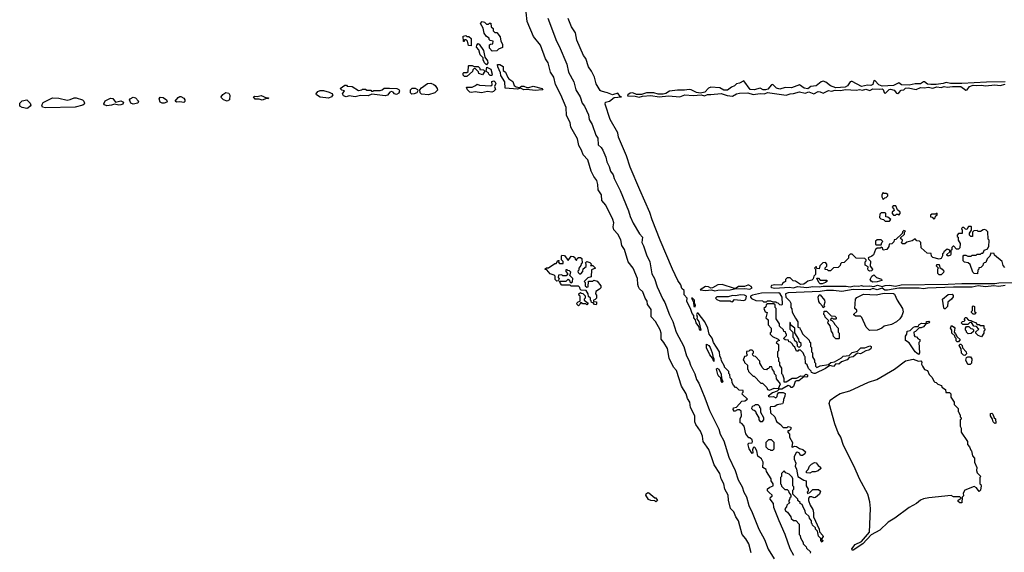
# Model space of a CAD drawing. Extents: x 2737958 to 2903317, y 894217 to 1030017.
# Tile 45 of 123: x 2767736 to 2777267, y 1018951 to 1024114. Entities that reach past the tile are written whole.
import ezdxf

# ---------------------------------------------------------------- set-up
doc = ezdxf.new("R2010")
doc.units = 0

msp = doc.modelspace()

# ---------------------------------------------------------------- linework, layer by layer
at = {"layer": '0CON05XD'}
for points in [[(2774818, 1018945), (2774793, 1019035), (2774765, 1019082.7), (2774730.2, 1019125), (2774693, 1019255), (2774668.9, 1019295), (2774649.2, 1019345), (2774615.3, 1019375), (2774595.8, 1019455.8), (2774594.8, 1019505), (2774560.4, 1019565), (2774552.7, 1019615), (2774524.8, 1019664.9), (2774513.5, 1019715), (2774460, 1019800), (2774436.6, 1019866.6), (2774407.5, 1019947.5), (2774351, 1020025), (2774346, 1020076), (2774326.5, 1020126.5), (2774280.3, 1020190.3), (2774273, 1020215), (2774272, 1020275), (2774231, 1020355), (2774222.3, 1020405), (2774201.2, 1020441.2), (2774187.2, 1020487.2), (2774143.2, 1020563.2), (2774094.1, 1020715), (2774064.8, 1020745), (2774022.8, 1020832.8), (2774007.6, 1020927.6), (2773972.8, 1020985), (2773946.1, 1021016.1), (2773944.8, 1021075), (2773936.1, 1021106.1), (2773889.2, 1021189.2), (2773848.3, 1021235), (2773850.3, 1021305), (2773826.1, 1021336.1), (2773812.8, 1021352.8), (2773810.7, 1021385), (2773790, 1021415), (2773769.4, 1021475), (2773735.9, 1021505), (2773725.8, 1021525), (2773718.4, 1021548.4), (2773715.9, 1021605), (2773675, 1021706.6), (2773627.4, 1021767.4), (2773590.3, 1021885), (2773565.9, 1021925), (2773555, 1021979.6), (2773525.6, 1022035), (2773487.8, 1022077.8), (2773480.5, 1022105), (2773486.5, 1022145), (2773476.6, 1022176.6), (2773410.9, 1022315), (2773372.3, 1022362.3), (2773367.3, 1022415), (2773334.8, 1022465), (2773333.4, 1022515), (2773321.9, 1022555), (2773294.2, 1022594.2), (2773269, 1022645), (2773235.7, 1022755.7), (2773190.5, 1022805), (2773175, 1022848.2), (2773147.6, 1022895), (2773135, 1022958.8), (2773071.5, 1023071.5), (2773065, 1023115.6), (2773030.6, 1023185), (2773025, 1023262.5), (2772974.4, 1023385), (2772921.2, 1023485), (2772907.6, 1023555), (2772875.9, 1023605.9), (2772850.5, 1023695), (2772827, 1023735), (2772777.4, 1023865), (2772709, 1023949), (2772648.4, 1024095), (2772639.6, 1024185)], [(2772308.3, 1023808.3), (2772285, 1023837.5), (2772285, 1023870), (2772293, 1023877), (2772315, 1023880), (2772320, 1023905), (2772291.7, 1023911.7), (2772281.7, 1023921.7), (2772280, 1023935), (2772255, 1023950), (2772231.7, 1023981.7), (2772221.7, 1024031.7), (2772197.5, 1024075), (2772213, 1024097), (2772235, 1024090), (2772255, 1024070), (2772275, 1024070), (2772285, 1024080), (2772298.3, 1024078.3), (2772300, 1024045), (2772318.3, 1024028.3), (2772320, 1024005), (2772335, 1023990), (2772355, 1023990), (2772387, 1023947), (2772393.6, 1023903.6), (2772410, 1023875), (2772410, 1023845), (2772371.7, 1023828.3), (2772355, 1023810), (2772308.3, 1023808.3)], [(2772847.9, 1024127.9), (2772932.9, 1023905), (2772958.2, 1023858.2), (2773031, 1023681), (2773049.4, 1023605), (2773100.3, 1023510.3), (2773118.8, 1023435), (2773161.1, 1023365), (2773181, 1023305), (2773204.3, 1023275), (2773241.7, 1023191.7), (2773250.2, 1023145), (2773278.5, 1023098.5), (2773313.5, 1022995), (2773331.8, 1022965), (2773335, 1022899.4), (2773365.2, 1022875.2), (2773380.2, 1022850.2), (2773410.7, 1022780.7), (2773420, 1022735), (2773441.4, 1022691.4), (2773454.9, 1022644.9), (2773479.4, 1022609.4), (2773489.2, 1022575), (2773548.5, 1022458.5), (2773630.4, 1022260.4), (2773645, 1022205.7), (2773675, 1022141.5), (2773735, 1022038.6), (2773765.3, 1022005.3), (2773757.1, 1021955), (2773775, 1021921.5), (2773803.9, 1021835), (2773835.6, 1021765.6), (2773855, 1021651.4), (2773879.8, 1021605), (2773907.4, 1021525), (2773961.6, 1021405), (2773982.1, 1021372.1), (2774025, 1021254.5), (2774058.1, 1021188.1), (2774089.4, 1021085), (2774164.4, 1020945), (2774190.2, 1020855), (2774216.5, 1020806.5), (2774228.7, 1020765), (2774271, 1020681), (2774287.5, 1020625), (2774309.5, 1020589.5), (2774368.3, 1020448.3)], [(2775229.2, 1018919.2), (2775195.4, 1018985), (2775145.8, 1019125), (2775086.7, 1019255), (2775037.5, 1019385), (2775033.3, 1019423.3), (2775001.9, 1019465), (2775003.3, 1019485), (2775020, 1019495), (2775020, 1019505), (2774990.5, 1019530.5), (2774975, 1019547.5), (2774975, 1019567.5), (2774996.7, 1019583.3), (2775030, 1019595), (2775030, 1019615), (2775010, 1019645), (2775010, 1019665), (2774964, 1019734), (2774962.5, 1019755), (2774930, 1019775), (2774932.5, 1019825), (2774916.4, 1019856.4), (2774881.7, 1019881.7), (2774871.2, 1019935), (2774855, 1019962.5), (2774845, 1019972.5), (2774837.5, 1019965), (2774830, 1019945), (2774831.7, 1019918.3), (2774825, 1019910), (2774798, 1019955), (2774786.7, 1019993.3), (2774791.2, 1020008.8), (2774827, 1020013), (2774830, 1020025), (2774825, 1020040), (2774805, 1020060), (2774795, 1020060), (2774765, 1020100), (2774750, 1020175), (2774725, 1020200), (2774710, 1020205), (2774710, 1020245), (2774722.5, 1020275), (2774718.8, 1020318.8), (2774705, 1020332.5), (2774685, 1020332.5), (2774655, 1020317.5), (2774642, 1020335), (2774645, 1020352.5), (2774675, 1020357.5), (2774725, 1020417.5), (2774755, 1020420), (2774780, 1020435), (2774730, 1020485), (2774731.7, 1020498.3), (2774740, 1020505), (2774738.3, 1020518.3), (2774701.7, 1020521.7), (2774675, 1020550), (2774665, 1020550), (2774645, 1020570), (2774632.5, 1020595), (2774630, 1020625), (2774613, 1020643), (2774610, 1020675), (2774600, 1020685), (2774600, 1020705), (2774560, 1020745), (2774560, 1020755), (2774528.3, 1020808.3), (2774527, 1020827), (2774512.5, 1020855), (2774510, 1020895), (2774453.3, 1020985), (2774438.3, 1021028.3), (2774410, 1021065), (2774396.2, 1021125), (2774366.7, 1021185), (2774305, 1021267.5), (2774295, 1021267.5), (2774286.7, 1021255), (2774293.6, 1021233.6), (2774290, 1021215), (2774309.4, 1021189.4), (2774330, 1021105), (2774325, 1021100), (2774315, 1021113.3), (2774309.3, 1021139.3), (2774285, 1021173.8), (2774277.5, 1021205), (2774263.3, 1021225), (2774260.8, 1021245), (2774244.5, 1021265), (2774232.9, 1021305), (2774195.5, 1021385), (2774196.2, 1021415), (2774168.2, 1021448.2), (2774168, 1021488), (2774145, 1021506.7), (2774135.8, 1021545), (2774107.5, 1021585), (2774055.4, 1021695), (2773936.4, 1021975), (2773857.1, 1022175), (2773835.5, 1022245.5), (2773739.5, 1022465), (2773644.5, 1022685), (2773609.4, 1022795), (2773533.1, 1022975), (2773525.5, 1023015.5), (2773452.7, 1023145), (2773404.1, 1023295.9), (2773407.5, 1023315), (2773445, 1023323.8), (2773491.3, 1023358.7), (2773560, 1023365), (2773548.3, 1023368.3), (2773525, 1023401.2), (2773475, 1023384.4), (2773425, 1023405.7), (2773365, 1023419.2), (2773355, 1023428), (2773315, 1023491.2), (2773299.2, 1023555), (2773272.5, 1023615), (2773243.1, 1023655), (2773215, 1023736.2), (2773194.3, 1023765), (2773128.6, 1023915), (2773115.8, 1023985), (2773076.4, 1024045), (2773044.6, 1024125)], [(2772105, 1023860), (2772081.7, 1023861.7), (2772070, 1023905), (2772058.3, 1023918.3), (2772041.7, 1023918.3), (2772038.3, 1023901.7), (2772031.7, 1023901.7), (2772030, 1023955), (2772055, 1023960), (2772065, 1023950), (2772085, 1023950), (2772105, 1023930), (2772105, 1023860)], [(2772255, 1023676.7), (2772233.9, 1023693.9), (2772222.5, 1023725), (2772222.5, 1023745), (2772193.8, 1023773.8), (2772180.7, 1023820.7), (2772158.3, 1023848.3), (2772160, 1023865), (2772175, 1023882.5), (2772185, 1023877.5), (2772225, 1023813.3), (2772238.8, 1023748.8), (2772265.6, 1023715), (2772267.8, 1023695), (2772255, 1023676.7)], [(2772725, 1023427.9), (2772645, 1023436.7), (2772615, 1023433.1), (2772585, 1023450), (2772555, 1023438.8), (2772435, 1023450), (2772431.7, 1023511.7), (2772395, 1023572.5), (2772389.5, 1023599.5), (2772363.3, 1023655), (2772361.7, 1023678.3), (2772385, 1023680), (2772415, 1023660), (2772415, 1023620), (2772440, 1023605), (2772461.7, 1023551.7), (2772470, 1023540), (2772510, 1023515), (2772522.5, 1023475), (2772541.7, 1023461.7), (2772575, 1023457.5), (2772595, 1023467.5), (2772615, 1023468.8), (2772645, 1023456.7), (2772665, 1023456.2), (2772705, 1023468.6), (2772795, 1023445.5), (2772800, 1023435), (2772795, 1023433.3), (2772725, 1023427.9)], [(2772041.7, 1023561.7), (2772030, 1023575), (2772030, 1023595), (2772035, 1023600), (2772065, 1023600), (2772078.3, 1023611.7), (2772080, 1023665), (2772085, 1023670), (2772115, 1023670), (2772135, 1023660), (2772175, 1023660), (2772190, 1023645), (2772191.7, 1023631.7), (2772227, 1023627), (2772240, 1023615), (2772215, 1023580), (2772181.7, 1023591.7), (2772178.3, 1023608.3), (2772148.3, 1023638.3), (2772135, 1023640), (2772121.7, 1023628.3), (2772118.3, 1023611.7), (2772065, 1023562.5), (2772041.7, 1023561.7)], [(2772291.2, 1023571.2), (2772277.5, 1023585), (2772275, 1023597.5), (2772251.7, 1023611.7), (2772257.5, 1023652.5), (2772295.8, 1023635), (2772311.2, 1023585), (2772305, 1023573.8), (2772291.2, 1023571.2)], [(2771695, 1023384.7), (2771625, 1023390), (2771614, 1023405), (2771610, 1023435), (2771625, 1023453.3), (2771683.9, 1023496.1), (2771715, 1023496.7), (2771746.1, 1023486.1), (2771757.5, 1023475), (2771777.5, 1023445), (2771779.3, 1023430.7), (2771753.3, 1023405), (2771695, 1023384.7)], [(2772205, 1023404.5), (2772145, 1023415.6), (2772110.9, 1023409.1), (2772092.4, 1023412.4), (2772070, 1023435), (2772060, 1023455), (2772065, 1023460), (2772115, 1023460), (2772150, 1023475), (2772165, 1023490), (2772188.3, 1023478.3), (2772296.4, 1023473.6), (2772308.3, 1023481.7), (2772307.5, 1023515), (2772325, 1023520.8), (2772336, 1023515), (2772344.2, 1023495), (2772332.5, 1023465), (2772341.7, 1023438.3), (2772321.3, 1023418.7), (2772305, 1023412.3), (2772265, 1023416), (2772205, 1023404.5)], [(2777275, 1023509.5), (2777095, 1023508.5), (2776854.6, 1023495.4), (2776745, 1023496.2), (2776705, 1023505.6), (2776675, 1023494.2), (2776605.9, 1023484.1), (2776555, 1023485.4), (2776525, 1023490), (2776495, 1023510), (2776485, 1023510), (2776455, 1023492.5), (2776405, 1023491.1), (2776345, 1023477.3), (2776271.8, 1023481.8), (2776245, 1023501.2), (2776195, 1023475.4), (2776085, 1023470.6), (2776051.2, 1023481.2), (2776015, 1023523.3), (2776000, 1023515), (2775994, 1023485), (2775975, 1023475.6), (2775942.1, 1023477.9), (2775885, 1023466.2), (2775795, 1023513.3), (2775785, 1023513.3), (2775775, 1023510), (2775747.7, 1023472.3), (2775725, 1023458.1), (2775635, 1023454.3), (2775585, 1023470.8), (2775538.8, 1023508.8), (2775515, 1023516.7), (2775495, 1023510), (2775445, 1023470.8), (2775395, 1023466.2), (2775365, 1023444.2), (2775330.9, 1023450.9), (2775285, 1023483.3), (2775207.6, 1023452.4), (2775145, 1023455.7), (2775095, 1023440), (2775061.1, 1023451.1), (2775025, 1023486.7), (2775015, 1023483.3), (2774978.5, 1023441.5), (2774956.7, 1023433.3), (2774934.4, 1023434.4), (2774905, 1023450), (2774845, 1023432.9), (2774807.1, 1023437.1), (2774745, 1023520), (2774705, 1023497.5), (2774675, 1023492.5), (2774655, 1023472.5), (2774625, 1023460), (2774588.3, 1023431.7), (2774551.7, 1023431.7), (2774515, 1023453.3), (2774425, 1023460), (2774405, 1023450), (2774369.5, 1023410.5), (2774325, 1023401.2), (2774287.5, 1023407.5), (2774235, 1023434), (2774215, 1023438), (2774170.5, 1023429.5), (2774105, 1023430.8), (2774025, 1023422), (2773990.5, 1023399.5), (2773965, 1023391.4), (2773915, 1023392.5), (2773875, 1023403.8), (2773805, 1023404), (2773755, 1023386.9), (2773707, 1023387), (2773670, 1023405), (2773645, 1023401.2), (2773623.3, 1023385), (2773620, 1023375), (2773695, 1023371.9), (2773733.2, 1023363.2)], [(2773733.2, 1023363.2), (2773765, 1023372.5), (2773845, 1023378), (2773925, 1023364.3), (2774015, 1023375.7), (2774125, 1023364.3), (2774175, 1023383.8), (2774255, 1023377.1), (2774333.6, 1023386.4), (2774365, 1023374), (2774395, 1023388.6), (2774425, 1023386.7), (2774525, 1023399.4), (2774585, 1023377.5), (2774635, 1023373.3), (2774674.5, 1023395.5), (2774705, 1023400), (2774785, 1023403.6), (2774835, 1023389.2), (2774905, 1023399.2), (2774945, 1023396), (2774975, 1023408.1), (2775155, 1023381.2), (2775195, 1023395.6), (2775225, 1023396.7), (2775285, 1023413.3), (2775338, 1023402), (2775375, 1023414), (2775424.1, 1023395.9), (2775465, 1023417.8), (2775485, 1023415.7), (2775515, 1023400), (2775565, 1023425.6), (2775595, 1023419.2), (2775631.3, 1023428.7), (2775685, 1023425.6), (2775725, 1023435.8), (2775835, 1023430.6), (2775864.4, 1023435.6), (2775895, 1023430), (2775925, 1023441.5), (2775965, 1023425.6), (2775995, 1023442.7), (2776055, 1023438.9), (2776085, 1023444.4), (2776095.4, 1023435.4), (2776105, 1023406.2), (2776115, 1023399.2), (2776152.7, 1023437.3), (2776165, 1023441.5), (2776200.9, 1023430.9), (2776225, 1023401.2), (2776235, 1023398.8), (2776247, 1023403), (2776269.3, 1023430.7), (2776295, 1023433.8), (2776311.7, 1023448.3), (2776335, 1023454.4), (2776415, 1023436.7), (2776455, 1023457.5), (2776494.1, 1023454.1), (2776529.1, 1023460.9), (2776575, 1023450), (2776615, 1023462.9), (2776655, 1023456.2), (2776685, 1023465.8), (2776715, 1023460), (2776765, 1023466.7), (2776845, 1023465.8), (2776895, 1023430), (2776906.4, 1023433.6), (2776928.8, 1023465), (2776965, 1023480), (2776995, 1023474.2), (2777045, 1023480), (2777085, 1023472.9), (2777176.8, 1023483.2), (2777227, 1023477), (2777275, 1023488.6)], [(2769745, 1023323.9), (2769709.4, 1023335), (2769688.8, 1023355), (2769686.2, 1023365), (2769701.7, 1023388.3), (2769731.7, 1023408.3), (2769760.5, 1023400.5), (2769772, 1023382), (2769768.8, 1023335), (2769745, 1023323.9)], [(2770725, 1023353.4), (2770645, 1023360.9), (2770610, 1023385), (2770607.5, 1023395), (2770622.5, 1023417.5), (2770643.9, 1023426.1), (2770676.1, 1023426.1), (2770730.5, 1023410.5), (2770758.3, 1023398.3), (2770766.2, 1023385), (2770754.3, 1023365), (2770725, 1023353.4)], [(2770985, 1023364.6), (2770925, 1023374), (2770895, 1023365.6), (2770870, 1023375), (2770862.5, 1023395), (2770880, 1023425), (2770855, 1023430), (2770840, 1023445), (2770885, 1023480), (2770898.3, 1023478.3), (2770905, 1023470), (2770955, 1023466.7), (2771015, 1023427.5), (2771047, 1023433), (2771055, 1023440), (2771085, 1023440), (2771095, 1023430), (2771135, 1023430), (2771141.7, 1023421.7), (2771155, 1023420), (2771165, 1023427.5), (2771225, 1023426.7), (2771245, 1023433.3), (2771265, 1023450), (2771315, 1023450), (2771386.4, 1023446.4), (2771406.4, 1023436.4), (2771411.2, 1023425), (2771405, 1023402), (2771385, 1023388.9), (2771365, 1023394.4), (2771350.8, 1023410.8), (2771335, 1023417.5), (2771320, 1023410), (2771297.4, 1023382.6), (2771275, 1023374.1), (2771145, 1023392.5), (2771110, 1023375), (2771035, 1023380), (2770985, 1023364.6)], [(2771532.2, 1023392.2), (2771519.5, 1023405), (2771520, 1023435), (2771535, 1023450), (2771565, 1023451.2), (2771587, 1023437), (2771590, 1023425), (2771581.2, 1023405), (2771555, 1023393.8), (2771532.2, 1023392.2)], [(2767805, 1023253.9), (2767761.5, 1023261.5), (2767736.4, 1023276.4), (2767736.4, 1023303.6), (2767761.7, 1023328.3), (2767805, 1023336.7), (2767838.8, 1023305), (2767844, 1023285), (2767837.5, 1023275), (2767815, 1023255.5), (2767805, 1023253.9)], [(2767985, 1023257.7), (2767958.6, 1023265), (2767949.4, 1023285), (2767965, 1023312), (2768055, 1023356.2), (2768115, 1023351.2), (2768195, 1023333.8), (2768225, 1023338.8), (2768263.6, 1023356.4), (2768283, 1023357), (2768345, 1023336.7), (2768357.5, 1023325), (2768362.5, 1023305), (2768360, 1023295), (2768347.5, 1023285), (2768275, 1023264.1), (2767985, 1023257.7)], [(2768579.5, 1023279.5), (2768557.9, 1023287.9), (2768549.3, 1023299.3), (2768563.5, 1023326.5), (2768615, 1023352.5), (2768638.6, 1023348.6), (2768665, 1023312.5), (2768715, 1023328), (2768741.2, 1023315), (2768735.8, 1023295), (2768715, 1023287.8), (2768695, 1023285.6), (2768655, 1023294.3), (2768625, 1023283.8), (2768579.5, 1023279.5)], [(2768835, 1023294.6), (2768813.1, 1023305), (2768798.8, 1023335), (2768804.2, 1023345.8), (2768835, 1023361.2), (2768855.8, 1023355.8), (2768888, 1023325), (2768880, 1023305), (2768835, 1023294.6)], [(2769135, 1023303.8), (2769114.7, 1023304.7), (2769097.1, 1023315), (2769086, 1023345), (2769095, 1023361.2), (2769125, 1023360.8), (2769158, 1023335), (2769164, 1023325), (2769161.2, 1023315), (2769135, 1023303.8)], [(2769325, 1023310), (2769285, 1023318.8), (2769255, 1023314), (2769242.5, 1023325), (2769270.7, 1023359.3), (2769285, 1023370), (2769295, 1023370), (2769325, 1023351.2), (2769335, 1023336.7), (2769335, 1023320), (2769325, 1023310)], [(2770085, 1023334.6), (2770055, 1023342.9), (2770015, 1023344.2), (2770000, 1023365), (2770008.3, 1023371.7), (2770035, 1023370), (2770075, 1023380), (2770125, 1023357.5), (2770145, 1023356.7), (2770140, 1023345), (2770125, 1023350), (2770085, 1023334.6)], [(2776095, 1022370), (2776111.7, 1022388.3), (2776125, 1022390), (2776140, 1022405), (2776138.3, 1022418.3), (2776125, 1022430), (2776105, 1022430), (2776095, 1022440), (2776080, 1022415), (2776080, 1022395), (2776095, 1022370)], [(2776245, 1022220), (2776260, 1022235), (2776258.3, 1022248.3), (2776231.7, 1022271.7), (2776218.3, 1022308.3), (2776191.7, 1022308.3), (2776180, 1022295), (2776198.3, 1022278.3), (2776200, 1022265), (2776181.7, 1022248.3), (2776180, 1022235), (2776195, 1022220), (2776215, 1022220), (2776225, 1022230), (2776238.3, 1022228.3), (2776245, 1022220)], [(2776155, 1022160), (2776168.3, 1022178.3), (2776138.3, 1022198.3), (2776121.7, 1022201.7), (2776120, 1022235), (2776115, 1022240), (2776075, 1022240), (2776061.7, 1022228.3), (2776060, 1022195), (2776071.7, 1022181.7), (2776098.3, 1022178.3), (2776115, 1022160), (2776155, 1022160)], [(2776585, 1022180), (2776598.3, 1022191.7), (2776601.7, 1022208.3), (2776618.3, 1022221.7), (2776618.3, 1022238.3), (2776605, 1022230), (2776565, 1022230), (2776551.7, 1022218.3), (2776551.7, 1022201.7), (2776568.3, 1022198.3), (2776585, 1022180)], [(2777270.7, 1021710.7), (2777255, 1021730), (2777245, 1021770), (2777171.7, 1021831.7), (2777168.3, 1021848.3), (2777135, 1021850), (2777128.3, 1021821.7), (2777100, 1021795), (2777088.3, 1021761.7), (2777071.7, 1021758.3), (2777061.7, 1021748.3), (2777058.3, 1021731.7), (2777038.3, 1021711.7), (2777021.7, 1021708.3), (2777020, 1021695), (2777010, 1021685), (2777008.3, 1021651.7), (2776975, 1021652.5), (2776962.5, 1021665), (2776935, 1021740), (2776917, 1021757), (2776883, 1021763), (2776870, 1021775), (2776868.3, 1021821.7), (2776875, 1021830), (2776895, 1021830), (2776915, 1021820), (2776945, 1021820), (2776955, 1021830), (2776995, 1021830), (2777005, 1021840), (2777035, 1021840), (2777045, 1021850), (2777058.3, 1021851.7), (2777070, 1021865), (2777071.7, 1021878.3), (2777108.3, 1021891.7), (2777111.7, 1021908.3), (2777118.3, 1021911.7), (2777120, 1021975), (2777110, 1021985), (2777107, 1022057), (2777090, 1022075), (2777075, 1022080), (2777061.7, 1022078.3), (2777035, 1022060), (2777015, 1022060), (2777005, 1022070), (2776971.7, 1022068.3), (2776960, 1022055), (2776958.3, 1022011.7), (2776941.7, 1022011.7), (2776930, 1022025), (2776930, 1022045), (2776950, 1022075), (2776950, 1022105), (2776945, 1022110), (2776921.7, 1022108.3), (2776905, 1022080), (2776891.7, 1022081.7), (2776875, 1022100), (2776861.7, 1022098.3), (2776851.7, 1022088.3), (2776860, 1022075), (2776858.3, 1022041.7), (2776825, 1022040), (2776810, 1022025), (2776811.7, 1022011.7), (2776820, 1022005), (2776820, 1021975), (2776840, 1021945), (2776837.5, 1021902.5), (2776825, 1021890), (2776805, 1021890), (2776778.3, 1021918.3), (2776771.7, 1021918.3), (2776760, 1021905), (2776758.3, 1021881.7), (2776750, 1021875), (2776748.3, 1021838.3), (2776745, 1021830), (2776725, 1021822.5), (2776711.7, 1021831.7), (2776711.7, 1021838.3), (2776740, 1021865), (2776738.3, 1021878.3), (2776715, 1021890), (2776680, 1021865), (2776678.3, 1021851.7), (2776670, 1021845), (2776670, 1021825), (2776655, 1021800), (2776635, 1021792.5), (2776575, 1021807.5), (2776563, 1021823), (2776558.3, 1021848.3), (2776521.7, 1021851.7), (2776461.7, 1021901.7), (2776460, 1021955), (2776445, 1021967.5), (2776421.7, 1021971.7), (2776405, 1021990), (2776375, 1021970), (2776323, 1021957), (2776305, 1021940), (2776281.7, 1021941.7), (2776270, 1021955), (2776278.3, 1021961.7), (2776280, 1021975), (2776260, 1021995), (2776300, 1022035), (2776300, 1022055), (2776310, 1022065), (2776295, 1022070), (2776281.7, 1022058.3), (2776278.3, 1022041.7), (2776218.3, 1021981.7), (2776200, 1021980), (2776198.3, 1021961.7), (2776178.3, 1021941.7), (2776151.7, 1021938.3), (2776150, 1021915), (2776130, 1021885), (2776095, 1021880), (2776088.3, 1021898.3), (2776075, 1021910), (2776065, 1021900), (2776035, 1021900), (2776020, 1021885), (2776000, 1021835), (2775985, 1021820), (2775950, 1021805), (2775951.7, 1021791.7), (2775971.7, 1021771.7), (2775970, 1021725), (2775992.5, 1021695), (2775985, 1021680), (2775965, 1021677.5), (2775953.6, 1021683.6), (2775947.5, 1021695), (2775948.3, 1021718.3), (2775920, 1021735), (2775920, 1021765), (2775930, 1021775), (2775930, 1021785), (2775918.3, 1021798.3), (2775833, 1021803), (2775795, 1021840), (2775775, 1021840), (2775760, 1021825), (2775758.3, 1021801.7), (2775718.3, 1021761.7), (2775691.7, 1021758.3), (2775681.7, 1021748.3), (2775678.3, 1021731.7), (2775658.3, 1021711.7), (2775615, 1021710), (2775585, 1021680), (2775565, 1021680), (2775555, 1021690), (2775531.7, 1021691.7), (2775531.7, 1021708.3), (2775550, 1021725), (2775550, 1021745), (2775535, 1021760), (2775511.7, 1021758.3), (2775481.7, 1021728.3), (2775475, 1021700), (2775451.7, 1021701.7), (2775448.3, 1021718.3), (2775441.7, 1021718.3), (2775430, 1021705), (2775440, 1021695), (2775440, 1021645), (2775421.7, 1021628.3), (2775418.3, 1021601.7), (2775405, 1021590), (2775365, 1021580), (2775347.5, 1021565), (2775325, 1021548.8), (2775295, 1021546.7), (2775245, 1021580), (2775221.7, 1021581.7), (2775195, 1021610), (2775165, 1021610), (2775150, 1021595), (2775150, 1021575), (2775135, 1021570), (2775120, 1021555), (2775115, 1021540), (2775045, 1021542.5), (2775013.6, 1021536.4), (2775007.5, 1021525), (2775015, 1021517.5), (2775045, 1021512), (2775185, 1021522), (2775225, 1021513.3), (2775265, 1021526.2), (2775355, 1021518), (2775413, 1021527), (2775475, 1021524.4), (2775515, 1021530), (2775735, 1021530.6), (2775776, 1021524), (2775815, 1021534), (2775855, 1021530.8), (2775885, 1021535.8), (2775905, 1021531.2), (2775965, 1021534.3), (2776005, 1021526.2), (2776041.1, 1021538.9), (2776085, 1021526.2), (2776115, 1021536.9), (2776155, 1021539.4), (2776215, 1021532), (2776267.8, 1021542.2), (2776725, 1021549.4), (2776857, 1021557), (2777175, 1021556.9), (2777215, 1021564.5), (2777405, 1021566.5)], [(2776075, 1021930), (2776080, 1021955), (2776090, 1021965), (2776075, 1021980), (2776035, 1021980), (2776021.7, 1021968.3), (2776020, 1021935), (2776025, 1021930), (2776075, 1021930)], [(2773315, 1021350), (2773301.7, 1021351.7), (2773288.3, 1021368.3), (2773271.7, 1021371.7), (2773268.3, 1021388.3), (2773260, 1021395), (2773260, 1021415), (2773241.7, 1021431.7), (2773240, 1021455), (2773218.3, 1021488.3), (2773171.7, 1021491.7), (2773161.7, 1021501.7), (2773158.3, 1021518.3), (2773145, 1021530), (2773075, 1021530), (2773065, 1021540), (2772985, 1021540), (2772970, 1021555), (2772961.7, 1021578.3), (2773025, 1021580), (2773045, 1021600), (2773058.3, 1021588.3), (2773061.7, 1021571.7), (2773071.7, 1021561.7), (2773088.3, 1021571.7), (2773090, 1021605), (2773060, 1021635), (2773070, 1021665), (2773058.3, 1021678.3), (2773041.7, 1021681.7), (2773035, 1021690), (2773021.7, 1021688.3), (2773021.7, 1021671.7), (2773040, 1021655), (2773038.3, 1021641.7), (2773025, 1021630), (2772995, 1021630), (2772985, 1021640), (2772951.7, 1021638.3), (2772950, 1021615), (2772957.5, 1021602.5), (2772948.3, 1021581.7), (2772935, 1021580), (2772920, 1021595), (2772918.3, 1021628.3), (2772908.3, 1021638.3), (2772871.7, 1021651.7), (2772838.3, 1021688.3), (2772821.7, 1021691.7), (2772821.7, 1021698.3), (2772835, 1021710), (2772855, 1021710), (2772915, 1021750), (2772928.3, 1021751.7), (2772945, 1021780), (2772958.3, 1021778.3), (2772950, 1021765), (2772961.7, 1021751.7), (2772998.3, 1021751.7), (2772998.3, 1021768.3), (2772980, 1021785), (2772980, 1021825), (2772985, 1021830), (2773008.3, 1021828.3), (2773045, 1021780), (2773075, 1021820), (2773098.3, 1021818.3), (2773108.3, 1021808.3), (2773111.7, 1021791.7), (2773125, 1021780), (2773131.7, 1021798.3), (2773145, 1021810), (2773165, 1021810), (2773178.3, 1021798.3), (2773180, 1021755), (2773171.7, 1021748.3), (2773168.3, 1021731.7), (2773150, 1021705), (2773150, 1021685), (2773140, 1021675), (2773141.7, 1021661.7), (2773155, 1021650), (2773168.3, 1021651.7), (2773188.3, 1021671.7), (2773191.7, 1021698.3), (2773218.3, 1021721.7), (2773220, 1021745), (2773211.7, 1021758.3), (2773225, 1021770), (2773255, 1021760), (2773270, 1021745), (2773260, 1021730), (2773285, 1021730), (2773310, 1021705), (2773271.7, 1021688.3), (2773268.3, 1021621.7), (2773235, 1021610), (2773200, 1021575), (2773210, 1021565), (2773210, 1021535), (2773225, 1021520), (2773240, 1021525), (2773241.7, 1021578.3), (2773285, 1021580), (2773295, 1021590), (2773325, 1021580), (2773360, 1021535), (2773360, 1021515), (2773349.3, 1021500.7), (2773311.7, 1021478.3), (2773310, 1021455), (2773320, 1021445), (2773320, 1021415), (2773308.3, 1021401.7), (2773290, 1021395), (2773291.7, 1021381.7), (2773318.3, 1021378.3), (2773320, 1021355), (2773315, 1021350)], [(2776655, 1021640), (2776635, 1021640), (2776623, 1021653), (2776622.5, 1021697.5), (2776630, 1021705), (2776610, 1021725), (2776615, 1021740), (2776635, 1021740), (2776641.7, 1021711.7), (2776666.4, 1021696.4), (2776680, 1021675), (2776678.3, 1021661.7), (2776655, 1021640)], [(2775505, 1021553.8), (2775485, 1021553.8), (2775472.5, 1021565), (2775451.7, 1021608.3), (2775468.3, 1021608.3), (2775485, 1021590), (2775548.3, 1021588.3), (2775550, 1021575), (2775537.5, 1021565), (2775505, 1021553.8)], [(2775995, 1021570.8), (2775978.3, 1021578.3), (2775970, 1021595), (2775983.6, 1021626.4), (2776005, 1021640), (2776030, 1021615), (2776078.3, 1021598.3), (2776080, 1021585), (2776035, 1021574.2), (2775995, 1021570.8)], [(2774465, 1021486), (2774495, 1021492.5), (2774615, 1021494.4), (2774656.1, 1021503.9), (2774755, 1021507.5), (2774805, 1021502.5), (2774827.5, 1021515), (2774816.1, 1021526.1), (2774795, 1021540), (2774785, 1021540), (2774753.6, 1021526.4), (2774695, 1021528.8), (2774670, 1021510), (2774655, 1021506.7), (2774535, 1021547.5), (2774495, 1021542.5), (2774443, 1021513), (2774425, 1021512.5), (2774403.9, 1021523.9), (2774375, 1021528.8), (2774322.5, 1021495), (2774375, 1021490), (2774434.3, 1021494.3), (2774465, 1021486)], [(2777275, 1021535.7), (2777215, 1021528.9), (2777165, 1021534.2), (2777085, 1021522.9), (2777015, 1021532.9), (2776955, 1021520.6), (2776775, 1021521.9), (2776525, 1021511.8), (2776485, 1021505.6), (2776442.4, 1021512.4), (2776245, 1021510.8), (2776135, 1021491.2), (2776112, 1021492), (2776085, 1021512.5), (2776035, 1021494), (2775995, 1021507.5), (2775965, 1021495.8), (2775805, 1021498), (2775695, 1021480), (2775615, 1021489.2), (2775545, 1021488.1), (2775485, 1021480), (2775175.8, 1021465.8), (2775147.5, 1021455), (2775153.3, 1021425), (2775190, 1021385), (2775200, 1021365), (2775200, 1021325), (2775211.7, 1021311.7), (2775215, 1021280), (2775245, 1021220), (2775270, 1021185), (2775270, 1021135), (2775288.3, 1021128.3), (2775290, 1021115), (2775298.3, 1021108.3), (2775315, 1021070), (2775378.3, 1021008.3), (2775381.7, 1020991.7), (2775390, 1020985), (2775390, 1020945), (2775400, 1020935), (2775400, 1020895), (2775410, 1020885), (2775410, 1020845), (2775430, 1020815), (2775430, 1020795), (2775440, 1020785), (2775440, 1020755), (2775451.7, 1020741.7), (2775485, 1020760), (2775565, 1020770), (2775589.3, 1020790.7), (2775621.7, 1020798.3), (2775690, 1020835), (2775707.5, 1020852.5), (2775765, 1020860), (2775793, 1020887), (2775845, 1020900), (2775878.3, 1020931.7), (2775916.4, 1020933.6), (2775965, 1020953.3), (2775977.3, 1020947.3), (2775979.2, 1020935), (2775975, 1020923.3), (2775955, 1020910), (2775925, 1020903.3), (2775875, 1020876.2), (2775845, 1020880), (2775805, 1020846.7), (2775765, 1020840), (2775745, 1020816.2), (2775692.3, 1020797.7), (2775665, 1020776.2), (2775635, 1020777.5), (2775615, 1020753.3), (2775578.3, 1020761.7), (2775535, 1020733.8), (2775437.5, 1020685), (2775425, 1020683.8), (2775400, 1020695), (2775398.3, 1020708.3), (2775371.7, 1020731.7), (2775358.3, 1020768.3), (2775341.7, 1020781.7), (2775340, 1020845), (2775331.7, 1020851.7), (2775320, 1020885), (2775295, 1020910), (2775275, 1020910), (2775268.3, 1020901.7), (2775255, 1020900), (2775238.3, 1020938.3), (2775221.7, 1020951.7), (2775218.3, 1020968.3), (2775198.3, 1020988.3), (2775181.7, 1020991.7), (2775178.3, 1021008.3), (2775145, 1021010), (2775130, 1021025), (2775158.3, 1021051.7), (2775160, 1021065), (2775151.7, 1021071.7), (2775148.3, 1021088.3), (2775131.7, 1021091.7), (2775128.3, 1021108.3), (2775091.7, 1021141.7), (2775090, 1021165), (2775060, 1021215), (2775060, 1021315), (2775050, 1021325), (2775048.3, 1021348.3), (2775035, 1021360), (2774975, 1021360), (2774961.7, 1021348.3), (2774958.3, 1021331.7), (2774940, 1021315), (2774951.7, 1021281.7), (2774970, 1021275), (2774960, 1021225), (2774980, 1021205), (2774980, 1021155), (2775010, 1021125), (2775010, 1021085), (2775001.7, 1021078.3), (2775000, 1021065), (2775021.7, 1021041.7), (2775078.3, 1021018.3), (2775090, 1021005), (2775071.7, 1020998.3), (2775060, 1020985), (2775080, 1020965), (2775080, 1020905), (2775070, 1020895), (2775070, 1020845), (2775080, 1020835), (2775080, 1020805), (2775090, 1020795), (2775090, 1020765), (2775110, 1020735), (2775110, 1020685), (2775120, 1020675), (2775132.5, 1020635), (2775133, 1020603), (2775155, 1020602.5), (2775215, 1020640), (2775255, 1020640), (2775298.3, 1020661.7), (2775325, 1020660), (2775345, 1020677.5), (2775361.7, 1020671.7), (2775362.5, 1020655), (2775355, 1020647.5), (2775325, 1020652.5), (2775278.3, 1020611.7), (2775255, 1020612.5), (2775243.6, 1020606.4), (2775225, 1020560), (2775215, 1020550), (2775205, 1020550), (2775195, 1020562.5), (2775175, 1020568.8), (2775115, 1020533.3), (2775092.5, 1020532.5), (2775080, 1020540), (2775080, 1020525), (2775068.3, 1020511.7), (2775023, 1020497), (2774980, 1020465), (2774995, 1020457.5), (2775031.7, 1020461.7), (2775055, 1020450), (2775068.3, 1020461.7), (2775070, 1020485), (2775085, 1020500), (2775125, 1020500), (2775145, 1020490), (2775142.5, 1020465), (2775128.3, 1020431.7), (2775127, 1020403), (2775119.3, 1020390.7), (2775068.3, 1020381.7), (2775045, 1020363.3), (2775005, 1020360), (2775000, 1020355), (2775003.9, 1020303.9), (2775045.8, 1020265.8), (2775060.7, 1020220.7), (2775099.3, 1020189.3)], [(2773145, 1021340), (2773131.7, 1021351.7), (2773130, 1021365), (2773141.7, 1021378.3), (2773160, 1021385), (2773160, 1021435), (2773151.7, 1021441.7), (2773150, 1021455), (2773165, 1021470), (2773171.7, 1021461.7), (2773188.3, 1021458.3), (2773208.3, 1021438.3), (2773210, 1021415), (2773200, 1021405), (2773200, 1021395), (2773240, 1021365), (2773225, 1021350), (2773215, 1021360), (2773185, 1021360), (2773178.3, 1021368.3), (2773165, 1021370), (2773158.3, 1021351.7), (2773145, 1021340)], [(2774275, 1021330), (2774277.5, 1021345), (2774268.3, 1021368.3), (2774267.5, 1021395), (2774250, 1021415), (2774240, 1021415), (2774260, 1021375), (2774262.5, 1021335), (2774275, 1021330)], [(2774635, 1021380), (2774655, 1021400), (2774745, 1021392.5), (2774765, 1021402.5), (2774770, 1021435), (2774753, 1021443), (2774715, 1021445.8), (2774665, 1021436.2), (2774635, 1021438.8), (2774595, 1021427.5), (2774485, 1021427.5), (2774472.5, 1021415), (2774485, 1021400), (2774515, 1021390), (2774615, 1021390), (2774621.7, 1021381.7), (2774635, 1021380)], [(2775115, 1021350), (2775120, 1021355), (2775116.7, 1021425), (2775097.1, 1021457.1), (2775085, 1021465.6), (2774916.4, 1021463.6), (2774830, 1021445), (2774810, 1021435), (2774810, 1021425), (2774820.7, 1021410.7), (2774863, 1021393), (2774925, 1021387.5), (2774935, 1021380), (2774965, 1021380), (2774975, 1021390), (2775005, 1021390), (2775025, 1021380), (2775055, 1021380), (2775061.7, 1021371.7), (2775075, 1021370), (2775091.7, 1021351.7), (2775115, 1021350)], [(2775515, 1021320), (2775508.3, 1021338.3), (2775480, 1021365), (2775473, 1021383), (2775466.7, 1021425), (2775475, 1021447.5), (2775485, 1021447.5), (2775527.5, 1021395), (2775530, 1021375), (2775520, 1021345), (2775530, 1021335), (2775515, 1021320)], [(2775961.7, 1021101.7), (2775930, 1021135), (2775888.3, 1021228.3), (2775875, 1021240), (2775825, 1021240), (2775811.7, 1021251.7), (2775811.7, 1021258.3), (2775840, 1021285), (2775838.3, 1021298.3), (2775820, 1021315), (2775826.7, 1021403.3), (2775839.3, 1021420.7), (2775905, 1021452), (2776025, 1021445.8), (2776105, 1021462.5), (2776195, 1021460), (2776205, 1021452.5), (2776230.6, 1021395), (2776280.5, 1021315), (2776287.2, 1021282.8), (2776276.2, 1021243.8), (2776256.1, 1021213.9), (2776225, 1021185.6), (2776175, 1021158.9), (2776105, 1021143.3), (2776082.5, 1021125), (2776035, 1021102.9), (2775961.7, 1021101.7)], [(2776695, 1021310), (2776685, 1021310), (2776680.7, 1021320.7), (2776667.5, 1021405), (2776725, 1021450), (2776761.7, 1021451.7), (2776771.7, 1021441.7), (2776771.7, 1021428.3), (2776756.4, 1021403.6), (2776720, 1021375), (2776717.5, 1021335), (2776695, 1021310)], [(2775665, 1021020), (2775635, 1021020), (2775613, 1021043), (2775607.5, 1021075), (2775593, 1021093), (2775580, 1021145), (2775560, 1021175), (2775561.7, 1021188.3), (2775570, 1021195), (2775531.7, 1021231.7), (2775530, 1021245), (2775520, 1021255), (2775521.7, 1021288.3), (2775545, 1021290), (2775591.7, 1021241.7), (2775625, 1021240), (2775638.3, 1021228.3), (2775640, 1021215), (2775635, 1021210), (2775615, 1021210), (2775608.3, 1021218.3), (2775595, 1021220), (2775580, 1021205), (2775598.3, 1021198.3), (2775618.3, 1021178.3), (2775621.7, 1021161.7), (2775660, 1021125), (2775660, 1021085), (2775670, 1021075), (2775670, 1021025), (2775665, 1021020)], [(2776985, 1021260), (2776965, 1021260), (2776950, 1021275), (2776950, 1021285), (2776960, 1021295), (2776960, 1021335), (2776965, 1021340), (2776980, 1021335), (2776980, 1021285), (2776990, 1021275), (2776985, 1021260)], [(2777045, 1021040), (2777015, 1021052.5), (2776990, 1021075), (2776991.7, 1021088.3), (2777020, 1021115), (2776998.3, 1021138.3), (2776971.7, 1021141.7), (2776948.3, 1021178.3), (2776931.7, 1021178.3), (2776915, 1021160), (2776865, 1021160), (2776850, 1021175), (2776861.7, 1021188.3), (2776878.3, 1021191.7), (2776888.3, 1021201.7), (2776880, 1021215), (2776891.7, 1021228.3), (2776898.3, 1021228.3), (2776921.7, 1021201.7), (2776948.3, 1021198.3), (2776951.7, 1021191.7), (2776988.3, 1021178.3), (2777005, 1021160), (2777025, 1021160), (2777035, 1021150), (2777068.3, 1021148.3), (2777070, 1021125), (2777078.3, 1021118.3), (2777080, 1021105), (2777070, 1021095), (2777070, 1021075), (2777045, 1021040)], [(2775285, 1020940), (2775300, 1020955), (2775300, 1020975), (2775281.7, 1020991.7), (2775278.3, 1021018.3), (2775238.3, 1021078.3), (2775240, 1021125), (2775201.7, 1021151.7), (2775197, 1021177), (2775190, 1021180), (2775190, 1021115), (2775220, 1021085), (2775220, 1021035), (2775228.3, 1021028.3), (2775231.7, 1021011.7), (2775258.3, 1020988.3), (2775261.7, 1020951.7), (2775271.7, 1020941.7), (2775285, 1020940)], [(2776435, 1020870), (2776404, 1020895), (2776345, 1020980), (2776310, 1021005), (2776310, 1021045), (2776323.8, 1021065), (2776327.5, 1021095), (2776355, 1021100), (2776386.7, 1021135), (2776405, 1021140.8), (2776431.7, 1021138.3), (2776442.3, 1021157.7), (2776465, 1021173.3), (2776510, 1021170), (2776515, 1021187.5), (2776535, 1021192.5), (2776542.5, 1021185), (2776540, 1021175), (2776525, 1021167.5), (2776510, 1021170), (2776485, 1021137.5), (2776463, 1021127), (2776442.5, 1021127.5), (2776408.3, 1021091.7), (2776390, 1021085), (2776393, 1021053), (2776401.7, 1021041.7), (2776418.3, 1021038.3), (2776431.7, 1021021.7), (2776450, 1021015), (2776450, 1020995), (2776440, 1020985), (2776446.7, 1020885), (2776435, 1020870)], [(2776825, 1020990), (2776811.7, 1020991.7), (2776801.7, 1021001.7), (2776800, 1021025), (2776791.7, 1021031.7), (2776788.3, 1021048.3), (2776760, 1021075), (2776760, 1021105), (2776747.5, 1021125), (2776755, 1021150), (2776782.5, 1021135), (2776786.7, 1021125), (2776780, 1021085), (2776795, 1021070), (2776810, 1021040), (2776840, 1021015), (2776825, 1020990)], [(2776918.3, 1021068.3), (2776900, 1021085), (2776900, 1021095), (2776890, 1021105), (2776890, 1021125), (2776901.7, 1021138.3), (2776925, 1021140), (2776941.7, 1021121.7), (2776958.3, 1021118.3), (2776968.3, 1021108.3), (2776968.3, 1021091.7), (2776945, 1021072.5), (2776918.3, 1021068.3)], [(2774455, 1020800), (2774442.5, 1020832.5), (2774415, 1020866.2), (2774385, 1020933.8), (2774385, 1020970), (2774405.6, 1020955.6), (2774419.2, 1020935), (2774439.2, 1020885), (2774447.5, 1020837.5), (2774456.7, 1020825), (2774455, 1020800)], [(2774995, 1020522.5), (2775038.3, 1020541.7), (2775080, 1020540), (2775100, 1020585), (2775061.7, 1020631.7), (2775060, 1020665), (2775041.7, 1020681.7), (2775040, 1020705), (2775021.7, 1020721.7), (2775018.3, 1020748.3), (2774995, 1020750), (2774988.3, 1020731.7), (2774971.7, 1020728.3), (2774965, 1020720), (2774941.7, 1020721.7), (2774921.7, 1020741.7), (2774918.3, 1020758.3), (2774900, 1020785), (2774900, 1020805), (2774858.3, 1020848.3), (2774841.7, 1020851.7), (2774831.7, 1020861.7), (2774830, 1020875), (2774840, 1020885), (2774838.3, 1020898.3), (2774825, 1020910), (2774805, 1020910), (2774795, 1020900), (2774771.7, 1020898.3), (2774770, 1020875), (2774780, 1020865), (2774768.3, 1020851.7), (2774751.7, 1020848.3), (2774740, 1020815), (2774748.3, 1020808.3), (2774751.7, 1020791.7), (2774780, 1020765), (2774780, 1020725), (2774788.3, 1020718.3), (2774790, 1020705), (2774835, 1020660), (2774845, 1020660), (2774911.7, 1020591.7), (2774925, 1020590), (2774938.3, 1020578.3), (2774968.3, 1020548.3), (2774975, 1020530), (2774995, 1020522.5)], [(2776885, 1020860), (2776871.7, 1020861.7), (2776853, 1020883), (2776850, 1020925), (2776830, 1020955), (2776835, 1020970), (2776845, 1020970), (2776860, 1020955), (2776861.7, 1020931.7), (2776897.5, 1020895), (2776900, 1020875), (2776885, 1020860)], [(2775805, 1018972.5), (2775793.3, 1018973.3), (2775792.5, 1018985), (2775824.1, 1019025.9), (2775883.9, 1019056.1), (2775961.9, 1019148.1), (2775973.1, 1019376.9), (2775965, 1019440), (2775944.4, 1019515), (2775864, 1019664), (2775815, 1019782.5), (2775712, 1019985), (2775685, 1020066.2), (2775660.2, 1020110.2), (2775627.8, 1020197.8), (2775570.7, 1020395), (2775582.9, 1020427.1), (2775635, 1020464.7), (2775678.9, 1020491.1), (2775772.5, 1020515), (2775950.9, 1020599.1), (2776034.3, 1020625), (2776203.5, 1020725), (2776311.3, 1020808.7), (2776385, 1020823.8), (2776435, 1020804.5), (2776458, 1020808), (2776467.5, 1020795), (2776466, 1020775), (2776475, 1020754.3), (2776495, 1020723.3), (2776523, 1020713), (2776540, 1020675), (2776567.5, 1020645), (2776585, 1020610), (2776595, 1020600), (2776608.3, 1020598.3), (2776625, 1020580), (2776658.3, 1020568.3), (2776661.7, 1020551.7), (2776698.3, 1020528.3), (2776701.7, 1020501.7), (2776735, 1020500), (2776748.3, 1020488.3), (2776750, 1020455), (2776780, 1020405), (2776780, 1020385), (2776820, 1020345), (2776820, 1020315), (2776828.3, 1020308.3), (2776831.7, 1020291.7), (2776840, 1020285), (2776840, 1020265), (2776850, 1020255), (2776848.3, 1020241.7), (2776840, 1020235), (2776840, 1020175), (2776850, 1020155), (2776850, 1020115), (2776910, 1020025), (2776910, 1019995), (2776930, 1019975), (2776941.7, 1019941.7), (2776950, 1019935), (2776960, 1019885), (2776980, 1019865), (2776980, 1019825), (2777000, 1019775), (2776997.5, 1019745), (2777003, 1019723), (2777040, 1019685), (2777030, 1019675), (2777030, 1019615), (2777038.3, 1019608.3), (2777042.5, 1019595), (2777037.5, 1019555), (2777025, 1019540), (2776996.4, 1019576.4), (2776975, 1019590), (2776885, 1019553.3), (2776867.5, 1019525), (2776871.7, 1019498.3), (2776860, 1019485), (2776855, 1019432.5), (2776835, 1019432.5), (2776820, 1019445), (2776821.7, 1019458.3), (2776850, 1019475), (2776835, 1019490), (2776775, 1019490), (2776753, 1019503), (2776535, 1019478), (2776485, 1019469.5), (2776455, 1019456.8), (2776416.4, 1019423.6), (2776347.3, 1019385), (2776206.5, 1019283.5), (2776141.8, 1019245), (2776063.3, 1019166.7), (2775979.7, 1019120.3), (2775896.7, 1019035), (2775805, 1018972.5)], [(2776935, 1020770), (2776915, 1020770), (2776893, 1020813), (2776901.7, 1020838.3), (2776912.5, 1020847.5), (2776940, 1020845), (2776952.5, 1020825), (2776950, 1020785), (2776935, 1020770)], [(2774535, 1020597.5), (2774525, 1020612.5), (2774521.7, 1020641.7), (2774505, 1020654), (2774493.5, 1020675), (2774480, 1020725), (2774485, 1020737.5), (2774503.3, 1020725), (2774527, 1020677), (2774528.3, 1020638.3), (2774542.5, 1020605), (2774535, 1020597.5)], [(2774368.3, 1020448.3), (2774412.7, 1020325), (2774502.5, 1020145), (2774515.8, 1020095), (2774551, 1020031), (2774599.8, 1019875), (2774661.5, 1019745), (2774690.6, 1019655), (2774729.6, 1019585), (2774745.2, 1019535), (2774770.7, 1019490.7), (2774793.7, 1019405), (2774827.6, 1019337.6), (2774889.6, 1019175), (2774944.4, 1019075), (2774981.7, 1018981.7), (2775038.1, 1018888.1)], [(2774925, 1020220), (2774940, 1020235), (2774940, 1020255), (2774910, 1020305), (2774910, 1020345), (2774901.7, 1020351.7), (2774900, 1020365), (2774885, 1020380), (2774855, 1020380), (2774845, 1020370), (2774831.7, 1020368.3), (2774821.7, 1020358.3), (2774820, 1020345), (2774831.7, 1020331.7), (2774845, 1020330), (2774858.3, 1020318.3), (2774861.7, 1020301.7), (2774890, 1020255), (2774890, 1020235), (2774905, 1020220), (2774925, 1020220)], [(2777175, 1020200), (2777157.5, 1020215), (2777151.7, 1020241.7), (2777133, 1020273), (2777131.7, 1020298.3), (2777145, 1020300), (2777155, 1020290), (2777170, 1020255), (2777182.5, 1020245), (2777185, 1020202.5), (2777175, 1020200)], [(2775099.3, 1020189.3), (2775125, 1020160), (2775165, 1020160), (2775175, 1020170), (2775200, 1020165), (2775200, 1020145), (2775185, 1020130), (2775171.7, 1020128.3), (2775170, 1020115), (2775187, 1020097), (2775188.3, 1020068.3), (2775217.5, 1020015), (2775210, 1019975), (2775215, 1019970), (2775240.7, 1019979.3), (2775255, 1019976.7), (2775285, 1019957.5), (2775318.3, 1019948.3), (2775342.5, 1019925), (2775337.5, 1019905), (2775315, 1019890), (2775295, 1019890), (2775283, 1019913), (2775265, 1019922.5), (2775251.7, 1019918.3), (2775233, 1019877), (2775232.5, 1019855), (2775250, 1019815), (2775242.5, 1019785), (2775257, 1019757), (2775270, 1019685), (2775325, 1019650), (2775350, 1019645), (2775350, 1019595), (2775370, 1019565), (2775370, 1019545), (2775360, 1019535), (2775361.7, 1019521.7), (2775385, 1019530), (2775415, 1019560), (2775469.3, 1019559.3), (2775487.5, 1019545), (2775477.5, 1019515), (2775438.3, 1019481.7), (2775425, 1019480), (2775405, 1019490), (2775381.7, 1019488.3), (2775373, 1019477), (2775372.5, 1019455), (2775388.3, 1019408.3), (2775412.5, 1019365), (2775420, 1019335), (2775420, 1019295), (2775476.4, 1019176.4), (2775478.3, 1019148.3), (2775510, 1019115), (2775512.5, 1019105), (2775500, 1019085), (2775501.7, 1019071.7), (2775510, 1019065), (2775505, 1019050), (2775490, 1019065), (2775490, 1019085), (2775468.3, 1019108.3), (2775460, 1019155), (2775440, 1019175), (2775438.3, 1019188.3), (2775410, 1019215), (2775408.3, 1019228.3), (2775400, 1019235), (2775400, 1019255), (2775381.7, 1019281.7), (2775378.3, 1019298.3), (2775341.7, 1019331.7), (2775340, 1019355), (2775321.7, 1019381.7), (2775310, 1019415), (2775290, 1019425), (2775290, 1019435), (2775270, 1019455), (2775270, 1019465), (2775220, 1019515), (2775220, 1019555), (2775230, 1019565), (2775230, 1019585), (2775220, 1019595), (2775220, 1019665), (2775215, 1019680), (2775185, 1019710), (2775151.7, 1019721.7), (2775135, 1019740), (2775110, 1019715), (2775110, 1019685), (2775100, 1019675), (2775100, 1019615), (2775108.3, 1019608.3), (2775111.7, 1019591.7), (2775141.7, 1019561.7), (2775165, 1019560), (2775178.3, 1019548.3), (2775181.7, 1019531.7), (2775200, 1019505), (2775200, 1019485), (2775191.7, 1019478.3), (2775188.3, 1019461.7), (2775180, 1019455), (2775181.7, 1019441.7), (2775190, 1019435), (2775161.7, 1019408.3), (2775158.3, 1019391.7), (2775143, 1019373), (2775150, 1019355), (2775169.3, 1019339.3), (2775200, 1019295), (2775205, 1019280), (2775225, 1019260), (2775248.3, 1019258.3), (2775280, 1019225), (2775280, 1019125), (2775290, 1019115), (2775293, 1019093), (2775320, 1019045), (2775320, 1019035), (2775350, 1019005), (2775351.7, 1018991.7), (2775390, 1018955), (2775388.3, 1018941.7)], [(2775025, 1019940), (2775040, 1019955), (2775040, 1020015), (2775015, 1020040), (2774985, 1020040), (2774960, 1020015), (2774960, 1019975), (2774981.7, 1019951.7), (2774998.3, 1019948.3), (2775005, 1019940), (2775025, 1019940)], [(2775385, 1019720), (2775351.7, 1019721.7), (2775351.7, 1019738.3), (2775367, 1019753), (2775380, 1019785), (2775400, 1019805), (2775428.3, 1019821.7), (2775445, 1019820), (2775465, 1019792.5), (2775486.4, 1019776.4), (2775490, 1019765), (2775465, 1019740), (2775435, 1019730), (2775408.3, 1019731.7), (2775385, 1019720)], [(2773895, 1019440), (2773885, 1019450), (2773845, 1019452.5), (2773823.6, 1019463.6), (2773797.5, 1019505), (2773801.2, 1019518.8), (2773815, 1019530), (2773825, 1019527.5), (2773885, 1019480), (2773895, 1019480), (2773910, 1019455), (2773895, 1019440)]]:
    msp.add_lwpolyline(points, dxfattribs=at)

doc.saveas('drawing.dxf')
